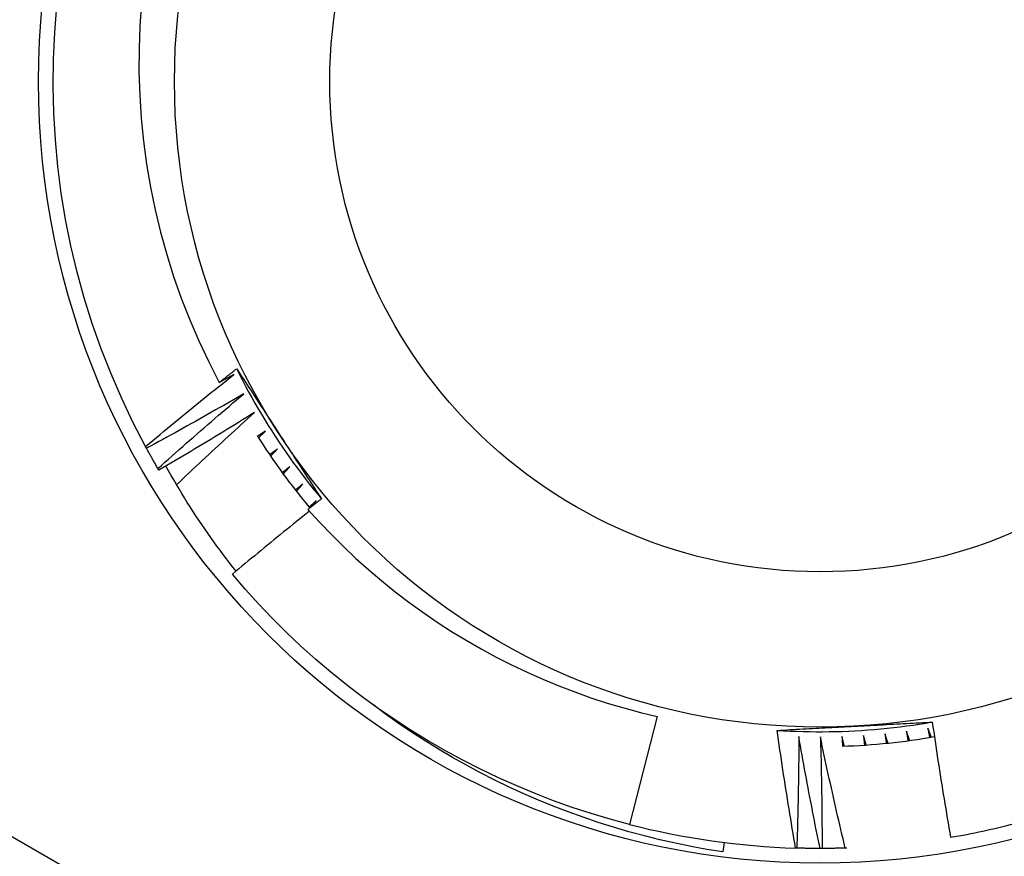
# Model space of a CAD drawing. Header units: inches. Extents: x 48.1 to 120.1, y 31.5 to 55.7.
# Tile 34 of 82: x 68.767 to 68.966, y 53.007 to 53.177. Entities that reach past the tile are written whole.
import ezdxf

# ---------------------------------------------------------------- set-up
doc = ezdxf.new("R2010")
doc.units = ezdxf.units.IN
doc.header["$MEASUREMENT"] = 0
doc.layers.add('Visible Edges(ANSI)', color=7, linetype='Continuous', lineweight=25)
doc.layers.add('Visible Tangent Edges(ANSI)', color=7, linetype='Continuous', lineweight=25)

msp = doc.modelspace()

# ---------------------------------------------------------------- linework, layer by layer
at = {"layer": 'Visible Edges(ANSI)'}
for p, q in [((68.79225237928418, 53.08965750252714), (68.79205503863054, 53.09002103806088)), ((68.79477420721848, 53.08520265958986), (68.79456501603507, 53.08555950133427)), ((68.82573650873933, 53.07783960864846), (68.82667671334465, 53.07902378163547)), ((68.89577798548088, 53.03531101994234), (68.89015309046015, 53.01340349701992)), ((68.90933651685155, 53.00974406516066), (68.90909226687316, 53.00781061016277)), ((68.92409509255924, 53.00858982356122), (68.92386030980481, 53.00859715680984)), ((68.92921369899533, 53.00851828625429), (68.92880005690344, 53.00851781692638)), ((68.93424483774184, 53.0086121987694), (68.93391848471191, 53.00860116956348))]:
    msp.add_line(p, q, dxfattribs=at)
at = {"layer": 'Visible Edges(ANSI)', "flags": 128}
for points in [[(68.79205503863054, 53.09002103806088), (68.78954933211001, 53.09485180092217), (68.78721419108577, 53.09976727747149), (68.78505245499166, 53.104761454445), (68.78306678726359, 53.10982820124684), (68.78125960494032, 53.11496132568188), (68.77963313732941, 53.12015453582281), (68.77818936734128, 53.12540147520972), (68.77693005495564, 53.13069571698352), (68.77585676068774, 53.13603077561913), (68.77497078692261, 53.14140012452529), (68.77427321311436, 53.14679718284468), (68.77376490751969, 53.15221534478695), (68.77344649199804, 53.15764797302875), (68.77331834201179, 53.16308841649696), (68.77338062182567, 53.16853001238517), (68.7736332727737, 53.17396609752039), (68.77407595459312, 53.17939001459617)], [(68.79123664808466, 53.17999058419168), (68.79090776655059, 53.17532088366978), (68.79073707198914, 53.17064245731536), (68.79072498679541, 53.16595932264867), (68.79087188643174, 53.16127549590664), (68.79117820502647, 53.15659499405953), (68.79164430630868, 53.15192183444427), (68.79227021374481, 53.1472627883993), (68.79305393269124, 53.14263352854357), (68.79399411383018, 53.13803932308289), (68.79508959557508, 53.13348412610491), (68.79633919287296, 53.12897188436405), (68.79774173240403, 53.12450655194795), (68.79929602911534, 53.12009208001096), (68.80100089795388, 53.11573242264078), (68.8028551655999, 53.11143153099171), (68.80485764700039, 53.10719335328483), (68.80700718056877, 53.1030218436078)], [(68.80700718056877, 53.1030218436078), (68.80715383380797, 53.10313784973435), (68.80730051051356, 53.10325381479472), (68.80744722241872, 53.10336974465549), (68.80759396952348, 53.10348564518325), (68.80774074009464, 53.10360150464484), (68.8078875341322, 53.10371732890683), (68.80803436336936, 53.10383311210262), (68.8081812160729, 53.10394886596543), (68.80832810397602, 53.10406458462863), (68.80847501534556, 53.10418026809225), (68.8086219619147, 53.10429591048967), (68.80876893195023, 53.1044115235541), (68.80891593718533, 53.10452709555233), (68.80906296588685, 53.10464263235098), (68.80921001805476, 53.10475813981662), (68.80935710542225, 53.10487360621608), (68.80950422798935, 53.10498903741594), (68.80965137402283, 53.10510443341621), (68.80979854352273, 53.10521979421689), (68.8099457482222, 53.10533511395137), (68.81009297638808, 53.10545040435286), (68.81024023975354, 53.10556565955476), (68.81038752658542, 53.10568087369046), (68.81053484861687, 53.10579605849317)], [(68.81053484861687, 53.10579605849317), (68.81089070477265, 53.10525098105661), (68.81124651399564, 53.10470580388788), (68.81160227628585, 53.10416050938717), (68.81195801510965, 53.10361509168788), (68.81231374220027, 53.10306954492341), (68.81266944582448, 53.10252385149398), (68.81302516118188, 53.10197801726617), (68.81338090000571, 53.10143203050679), (68.81373665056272, 53.10088587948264), (68.81409243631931, 53.10033955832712), (68.81444826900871, 53.09979305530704), (68.81480414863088, 53.09924637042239), (68.81516009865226, 53.09869949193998), (68.81551611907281, 53.0981524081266), (68.81587222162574, 53.09760511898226), (68.81622841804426, 53.09705761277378), (68.81658473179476, 53.09650987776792), (68.81694115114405, 53.09596190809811), (68.81729769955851, 53.09541370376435), (68.81765437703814, 53.09486524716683), (68.81801120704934, 53.09431653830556), (68.8183681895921, 53.09376755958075), (68.81872534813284, 53.09321831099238), (68.81908267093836, 53.09266878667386)], [(68.81053757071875, 53.10579751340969), (68.81112532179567, 53.10462069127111), (68.81172486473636, 53.10344981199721), (68.81233609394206, 53.10228498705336), (68.81295896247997, 53.10112631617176), (68.8135933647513, 53.09997391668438), (68.81423923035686, 53.0988278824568), (68.81489648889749, 53.0976883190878), (68.8155650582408, 53.09655534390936), (68.81624485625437, 53.09542905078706), (68.81693580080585, 53.09430955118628), (68.81763780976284, 53.0931969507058), (68.81835082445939, 53.09209134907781), (68.81907475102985, 53.09099285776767), (68.81980951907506, 53.08990157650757), (68.82055504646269, 53.0888176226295), (68.82131123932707, 53.08774108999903), (68.82207805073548, 53.08667209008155), (68.82285537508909, 53.08561072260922), (68.82364314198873, 53.08455709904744), (68.82444128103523, 53.08351132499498), (68.825249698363, 53.08247350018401), (68.82606832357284, 53.08144373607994), (68.82689708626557, 53.08042213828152), (68.8277358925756, 53.07940880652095)], [(68.79205503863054, 53.09002103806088), (68.79279196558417, 53.09063900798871), (68.79352967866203, 53.0912560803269), (68.79426820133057, 53.09187224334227), (68.79500752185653, 53.092487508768), (68.79574764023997, 53.09310186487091), (68.79648855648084, 53.09371531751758), (68.79723025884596, 53.09432786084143), (68.79797277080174, 53.09493949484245), (68.79871606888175, 53.09555021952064), (68.79946016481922, 53.096160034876), (68.80020505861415, 53.09676894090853), (68.80095075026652, 53.09737693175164), (68.80169722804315, 53.09798401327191), (68.80244451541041, 53.09859019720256), (68.80319260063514, 53.09919547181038), (68.80394149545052, 53.09979984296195), (68.80469119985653, 53.10040330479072), (68.8054416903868, 53.10100585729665), (68.80619299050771, 53.10160750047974), (68.80694508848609, 53.10220823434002), (68.8076979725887, 53.10280805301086), (68.80845166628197, 53.10340696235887), (68.80920614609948, 53.10400495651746), (68.80996142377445, 53.10460202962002)], [(68.80996142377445, 53.10460202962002), (68.809838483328, 53.10453592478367), (68.80971551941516, 53.10446984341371), (68.80959255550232, 53.10440378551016), (68.80946956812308, 53.10433775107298), (68.80934656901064, 53.10427174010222), (68.809223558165, 53.10420574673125), (68.80910053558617, 53.10413978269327), (68.80897750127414, 53.10407383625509), (68.80885445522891, 53.1040079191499), (68.80873139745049, 53.10394201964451), (68.80860831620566, 53.10387614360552), (68.80848523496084, 53.10381029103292), (68.80836213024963, 53.10374446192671), (68.8082390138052, 53.10367865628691), (68.80811589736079, 53.1036128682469), (68.80799275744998, 53.10354710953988), (68.80786960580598, 53.10348136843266), (68.80774644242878, 53.10341565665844), (68.80762325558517, 53.10334996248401), (68.80750006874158, 53.10328429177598), (68.80737687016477, 53.10321865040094), (68.80725364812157, 53.10315302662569), (68.80713042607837, 53.10308742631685), (68.80700718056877, 53.1030218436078)], [(68.81198178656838, 53.10072195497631), (68.81116677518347, 53.10024911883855), (68.81035115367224, 53.09977730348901), (68.80953491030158, 53.09930651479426), (68.8087180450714, 53.09883674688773), (68.80790056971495, 53.0983680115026), (68.807082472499, 53.09790029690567), (68.80626376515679, 53.09743361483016), (68.80544443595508, 53.09696795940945), (68.80462449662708, 53.09650332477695), (68.80380394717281, 53.09603972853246), (68.80298278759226, 53.09557715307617), (68.8021610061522, 53.09511561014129), (68.80133862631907, 53.09465509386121), (68.80051563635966, 53.09419561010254), (68.79969203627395, 53.09373715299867), (68.79886782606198, 53.09327973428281), (68.7980430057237, 53.09282333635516), (68.79721758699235, 53.09236797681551), (68.7963915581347, 53.09191364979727), (68.79556493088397, 53.09146035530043), (68.79473769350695, 53.0910080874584), (68.79390985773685, 53.09055685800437), (68.79308141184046, 53.09010666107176), (68.79225237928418, 53.08965750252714)], [(68.79456501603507, 53.08555950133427), (68.7952811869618, 53.08620138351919), (68.79599819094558, 53.08684239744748), (68.79671602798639, 53.08748253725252), (68.79743469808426, 53.08812180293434), (68.79815420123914, 53.08876019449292), (68.79887453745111, 53.08939771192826), (68.7995957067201, 53.09003434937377), (68.80031769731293, 53.09067010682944), (68.80104052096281, 53.09130499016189), (68.80176417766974, 53.0919389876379), (68.8024886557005, 53.09257210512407), (68.80321395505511, 53.09320434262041), (68.80394008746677, 53.09383569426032), (68.80466704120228, 53.09446616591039), (68.80539481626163, 53.09509574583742), (68.80612342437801, 53.09572443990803), (68.80685285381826, 53.0963522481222), (68.80758309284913, 53.09697917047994), (68.80831416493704, 53.09760519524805), (68.80904604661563, 53.09823033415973), (68.80977876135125, 53.09885458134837), (68.81051228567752, 53.09947793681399), (68.81124663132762, 53.10010039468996), (68.81198178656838, 53.10072195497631)], [(68.81412876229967, 53.09691047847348), (68.81332975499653, 53.09641107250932), (68.81253010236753, 53.09591266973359), (68.81172979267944, 53.09541527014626), (68.81092883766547, 53.09491887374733), (68.81012722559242, 53.09442348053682), (68.80932496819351, 53.09392909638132), (68.80852206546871, 53.09343572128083), (68.80771850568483, 53.09294334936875), (68.80691430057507, 53.09245198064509), (68.80610946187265, 53.09196162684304), (68.80530396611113, 53.09147227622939), (68.80449782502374, 53.09098393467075), (68.80369105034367, 53.09049660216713), (68.80288361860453, 53.0900102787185), (68.8020755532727, 53.0895249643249), (68.801266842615, 53.0890406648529), (68.80045749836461, 53.08855736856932), (68.79964750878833, 53.08807508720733), (68.7988368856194, 53.08759382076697), (68.79802562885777, 53.08711355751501), (68.79721372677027, 53.08663431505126), (68.79640119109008, 53.08615608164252), (68.79558801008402, 53.0856788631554), (68.79477420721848, 53.08520265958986)], [(68.7983403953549, 53.08225445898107), (68.79898967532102, 53.08287366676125), (68.79963970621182, 53.08349213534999), (68.80029048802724, 53.08410986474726), (68.80094200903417, 53.08472686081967), (68.80159429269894, 53.08534311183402), (68.80224731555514, 53.0859586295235), (68.80290107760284, 53.08657340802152), (68.80355559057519, 53.0871874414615), (68.80421085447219, 53.08780073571), (68.80486685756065, 53.08841328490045), (68.80552359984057, 53.08902508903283), (68.80618109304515, 53.08963615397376), (68.8068393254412, 53.09024646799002), (68.8074983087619, 53.09085603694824), (68.80815801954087, 53.09146486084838), (68.80881848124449, 53.09207293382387), (68.80947968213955, 53.09268025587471), (68.81014162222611, 53.09328683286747), (68.81080430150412, 53.09389265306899), (68.81146771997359, 53.09449772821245), (68.81213186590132, 53.09510204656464), (68.8127967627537, 53.09570561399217), (68.81346239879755, 53.09630842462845), (68.81412876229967, 53.09691047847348)], [(68.81640001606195, 53.09317173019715), (68.81633262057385, 53.09312639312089), (68.81626521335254, 53.09308106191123), (68.81619779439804, 53.09303574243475), (68.81613037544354, 53.0929904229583), (68.81606295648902, 53.09294511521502), (68.81599552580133, 53.09289981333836), (68.81592809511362, 53.09285452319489), (68.81586065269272, 53.09280923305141), (68.81579321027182, 53.09276395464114), (68.81572576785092, 53.09271868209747), (68.81565831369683, 53.09267342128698), (68.81559085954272, 53.09262816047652), (68.81552339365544, 53.09258291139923), (68.81545592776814, 53.09253766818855), (68.81538845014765, 53.09249243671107), (68.81532097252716, 53.09244720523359), (68.81525348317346, 53.09240198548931), (68.81518599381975, 53.09235677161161), (68.81511850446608, 53.09231156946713), (68.8150510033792, 53.09226636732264), (68.8149835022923, 53.09222117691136), (68.81491598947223, 53.09217599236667), (68.81484847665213, 53.09213081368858), (68.81478095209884, 53.09208564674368)], [(68.81496891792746, 53.09178854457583), (68.81502847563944, 53.09184624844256), (68.81508803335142, 53.0919039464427), (68.8151476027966, 53.09196163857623), (68.81520717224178, 53.09201932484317), (68.81526675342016, 53.09207700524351), (68.81532634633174, 53.09213467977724), (68.81538593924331, 53.09219234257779), (68.8154455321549, 53.09225000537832), (68.81550513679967, 53.09230766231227), (68.81556475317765, 53.09236530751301), (68.81562436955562, 53.09242295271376), (68.8156839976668, 53.0924805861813), (68.81574363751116, 53.09253821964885), (68.81580326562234, 53.0925958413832), (68.8158629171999, 53.09265345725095), (68.81592256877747, 53.0927110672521), (68.81598223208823, 53.09276867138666), (68.816041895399, 53.09282626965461), (68.81610155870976, 53.09288386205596), (68.81616124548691, 53.09294144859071), (68.81622092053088, 53.09299902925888), (68.81628061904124, 53.09305660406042), (68.81634031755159, 53.09311417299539), (68.81640001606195, 53.09317173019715)], [(68.81468026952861, 53.09224549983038), (68.8150854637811, 53.09160517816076), (68.81549426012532, 53.09096715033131), (68.81590662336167, 53.09033142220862), (68.81632255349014, 53.08969802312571), (68.81674203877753, 53.08906697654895), (68.81716506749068, 53.08843828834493), (68.81759161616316, 53.08781199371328), (68.81802168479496, 53.08718810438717), (68.81845523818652, 53.086566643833), (68.81889228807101, 53.08594762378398), (68.81933281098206, 53.08533107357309), (68.81977679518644, 53.08471701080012), (68.82022421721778, 53.08410544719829), (68.82067506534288, 53.08349641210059), (68.82112932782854, 53.0828899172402), (68.82158699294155, 53.08228598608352), (68.82204804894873, 53.08168463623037), (68.82251248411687, 53.08108589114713), (68.82298026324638, 53.0804897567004), (68.82345138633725, 53.07989626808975), (68.8239258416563, 53.07930543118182), (68.82440360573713, 53.07871726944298), (68.82488467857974, 53.07813180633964), (68.82536902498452, 53.07754905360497)], [(68.81908267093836, 53.09266878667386), (68.81944371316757, 53.09211356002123), (68.8198045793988, 53.09155859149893), (68.82016529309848, 53.09100388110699), (68.82052587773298, 53.09044941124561), (68.8208863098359, 53.08989518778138), (68.82124662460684, 53.08934119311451), (68.82160682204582, 53.08878742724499), (68.821966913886, 53.08823388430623), (68.82232690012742, 53.08768055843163), (68.82268680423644, 53.087127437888), (68.82304662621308, 53.08657452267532), (68.82340637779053, 53.08602180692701), (68.8237660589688, 53.08546927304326), (68.82412569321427, 53.08491693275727), (68.82448528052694, 53.08436476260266), (68.82484484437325, 53.08381276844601), (68.82520437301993, 53.08326093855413), (68.82556388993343, 53.08270926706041), (68.82592339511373, 53.08215774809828), (68.82628290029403, 53.08160638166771), (68.82664241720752, 53.08105515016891), (68.82700195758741, 53.0805040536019), (68.8273615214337, 53.07995308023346), (68.82772113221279, 53.07940223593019)], [(68.79456501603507, 53.08555950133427), (68.79446618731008, 53.08572884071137), (68.79436756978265, 53.08589830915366), (68.79426916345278, 53.08606790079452), (68.79417098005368, 53.08623760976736), (68.79407300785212, 53.08640744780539), (68.79397524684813, 53.08657740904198), (68.7938776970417, 53.08674749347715), (68.79378037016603, 53.0869177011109), (68.79368325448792, 53.08708803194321), (68.79358635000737, 53.08725848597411), (68.79348966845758, 53.087429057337), (68.79339319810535, 53.08759975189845), (68.79329693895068, 53.08777056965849), (68.79320090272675, 53.08794151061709), (68.7931050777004, 53.08811256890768), (68.79300946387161, 53.08828375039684), (68.79291407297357, 53.08845504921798), (68.7928188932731, 53.0886264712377), (68.79272393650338, 53.0887980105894), (68.79262919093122, 53.08896966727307), (68.79253465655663, 53.08914144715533), (68.79244034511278, 53.08931335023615), (68.7923462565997, 53.08948536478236), (68.79225237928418, 53.08965750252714)], [(68.8187930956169, 53.08950976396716), (68.81872722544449, 53.08946223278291), (68.8186613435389, 53.08941470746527), (68.8185954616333, 53.08936719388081), (68.81852956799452, 53.08931968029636), (68.81846367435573, 53.08927217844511), (68.81839778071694, 53.08922468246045), (68.81833187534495, 53.08917719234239), (68.81826595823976, 53.08912971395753), (68.81820004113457, 53.08908223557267), (68.81813412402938, 53.08903476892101), (68.818068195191, 53.08898731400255), (68.81800226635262, 53.08893985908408), (68.81793632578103, 53.08889241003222), (68.81787038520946, 53.08884497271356), (68.81780443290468, 53.08879754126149), (68.8177384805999, 53.08875011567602), (68.8176725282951, 53.08870270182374), (68.81760656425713, 53.08865528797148), (68.81754058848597, 53.0886078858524), (68.81747461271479, 53.08856048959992), (68.81740863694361, 53.08851309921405), (68.81734264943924, 53.08846572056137), (68.81727666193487, 53.08841834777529), (68.81721066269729, 53.08837098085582)], [(68.81740829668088, 53.08808022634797), (68.81746591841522, 53.08813986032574), (68.81752355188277, 53.08819948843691), (68.81758118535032, 53.08825910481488), (68.81763883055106, 53.08831872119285), (68.8176964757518, 53.08837833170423), (68.81775413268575, 53.08843793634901), (68.81781180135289, 53.08849752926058), (68.81786947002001, 53.08855712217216), (68.81792715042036, 53.08861670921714), (68.8179848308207, 53.08867628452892), (68.81804252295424, 53.0887358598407), (68.81810021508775, 53.08879542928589), (68.81815791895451, 53.08885498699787), (68.81821563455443, 53.08891454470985), (68.81827335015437, 53.08897409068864), (68.81833106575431, 53.08903363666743), (68.81838880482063, 53.08909317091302), (68.81844653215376, 53.08915270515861), (68.81850428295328, 53.089212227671), (68.81856203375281, 53.08927175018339), (68.81861978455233, 53.08933126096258), (68.81867754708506, 53.08939076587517), (68.81873532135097, 53.08945027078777), (68.8187930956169, 53.08950976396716)], [(68.81041391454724, 53.06473712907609), (68.80975075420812, 53.06557593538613), (68.80909321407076, 53.06641955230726), (68.8084413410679, 53.06726796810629), (68.8077951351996, 53.06812115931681), (68.8071547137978, 53.06897902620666), (68.80652040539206, 53.06984109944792), (68.80589229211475, 53.0707072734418), (68.80527039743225, 53.07157751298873), (68.8046547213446, 53.07245177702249), (68.80404531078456, 53.0733300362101), (68.80344216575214, 53.07421226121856), (68.80284529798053, 53.07509840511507), (68.80225473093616, 53.07598844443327), (68.80167049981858, 53.07688234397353), (68.8010925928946, 53.07778006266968), (68.80052104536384, 53.0786815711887), (68.79995588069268, 53.07958683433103), (68.7993970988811, 53.08049582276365), (68.79884472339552, 53.08140848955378), (68.79829878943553, 53.08232481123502), (68.79775928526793, 53.08324475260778), (68.79722625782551, 53.08416827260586), (68.79669969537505, 53.08509534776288), (68.7961796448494, 53.08602593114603)], [(68.82130540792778, 53.08592854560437), (68.82124113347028, 53.08587887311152), (68.8211768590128, 53.08582920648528), (68.82111257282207, 53.08577954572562), (68.8210482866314, 53.08572989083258), (68.82098398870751, 53.08568024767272), (68.82091969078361, 53.08563060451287), (68.82085538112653, 53.08558097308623), (68.82079107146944, 53.08553134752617), (68.82072675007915, 53.08548173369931), (68.82066242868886, 53.08543211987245), (68.82059809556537, 53.08538251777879), (68.8205337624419, 53.08533292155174), (68.8204694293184, 53.08528333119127), (68.82040507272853, 53.08523374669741), (68.82034072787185, 53.08518416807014), (68.82027637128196, 53.08513460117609), (68.82021200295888, 53.08508503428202), (68.8201476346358, 53.08503547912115), (68.82008326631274, 53.08498592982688), (68.82001888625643, 53.08493639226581), (68.81995450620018, 53.08488685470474), (68.81989011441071, 53.08483732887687), (68.81982571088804, 53.08478780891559), (68.81976131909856, 53.08473829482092)], [(68.81996841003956, 53.08445420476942), (68.82002403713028, 53.08451569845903), (68.8200796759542, 53.08457719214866), (68.82013531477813, 53.08463867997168), (68.82019096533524, 53.0847001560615), (68.82024662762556, 53.08476163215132), (68.82030228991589, 53.08482310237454), (68.8203579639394, 53.08488456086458), (68.82041363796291, 53.0849460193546), (68.82046932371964, 53.08500747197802), (68.82052500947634, 53.08506891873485), (68.82058070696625, 53.08513035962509), (68.82063641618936, 53.08519178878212), (68.82069212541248, 53.08525321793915), (68.82074784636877, 53.08531464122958), (68.82080356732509, 53.08537605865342), (68.82085930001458, 53.08543747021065), (68.82091504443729, 53.08549887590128), (68.82097078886, 53.08556026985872), (68.8210265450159, 53.08562166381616), (68.8210823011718, 53.085683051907), (68.8211380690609, 53.08574443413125), (68.8211938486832, 53.08580581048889), (68.82124962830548, 53.08586718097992), (68.82130540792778, 53.08592854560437)], [(68.82393423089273, 53.08243195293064), (68.82387163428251, 53.08238019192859), (68.8238090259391, 53.08232843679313), (68.8237464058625, 53.08227668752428), (68.82368378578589, 53.08222494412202), (68.82362115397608, 53.08217321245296), (68.82355852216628, 53.08212148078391), (68.82349589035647, 53.08206976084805), (68.82343324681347, 53.08201804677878), (68.82337059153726, 53.08196633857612), (68.82330793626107, 53.08191463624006), (68.82324526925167, 53.08186293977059), (68.82318260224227, 53.08181125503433), (68.82311993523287, 53.08175957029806), (68.82305725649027, 53.081707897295), (68.82299456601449, 53.08165623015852), (68.82293187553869, 53.08160456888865), (68.8228691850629, 53.08155291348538), (68.8228064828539, 53.0815012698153), (68.8227437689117, 53.08144962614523), (68.82268105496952, 53.08139799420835), (68.82261834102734, 53.08134636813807), (68.82255561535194, 53.0812947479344), (68.82249288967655, 53.08124313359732), (68.82243015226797, 53.08119152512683)], [(68.82264648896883, 53.08091440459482), (68.82270006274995, 53.08097769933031), (68.82275363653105, 53.08104098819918), (68.82280723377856, 53.08110427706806), (68.82286083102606, 53.08116755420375), (68.82291442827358, 53.08123082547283), (68.82296803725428, 53.08129409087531), (68.82302165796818, 53.0813573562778), (68.82307527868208, 53.08142060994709), (68.82312891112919, 53.08148386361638), (68.82318255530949, 53.08154710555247), (68.82323619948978, 53.08161034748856), (68.82328984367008, 53.08167358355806), (68.82334351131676, 53.08173680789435), (68.82339717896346, 53.08180003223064), (68.82345084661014, 53.08186325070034), (68.82350452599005, 53.08192646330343), (68.82355821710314, 53.08198967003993), (68.82361191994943, 53.08205287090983), (68.82366561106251, 53.08211606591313), (68.823719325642, 53.08217925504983), (68.82377304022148, 53.08224243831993), (68.82382676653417, 53.08230561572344), (68.82388049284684, 53.08236878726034), (68.82393423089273, 53.08243195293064)], [(68.82772113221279, 53.07940223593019), (68.8276068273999, 53.07931254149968), (68.82749255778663, 53.07922282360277), (68.82737828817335, 53.07913308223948), (68.82726405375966, 53.07904331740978), (68.82714981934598, 53.07895353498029), (68.82703562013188, 53.0788637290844), (68.82692143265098, 53.07877389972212), (68.82680725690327, 53.07868404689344), (68.82669310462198, 53.07859417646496), (68.82657896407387, 53.07850428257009), (68.82646484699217, 53.07841436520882), (68.82635075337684, 53.07832442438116), (68.82623667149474, 53.0782344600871), (68.82612261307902, 53.07814447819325), (68.8260085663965, 53.078054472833), (68.82589454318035, 53.07796444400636), (68.82578053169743, 53.07787439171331), (68.8256665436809, 53.07778431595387), (68.82555256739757, 53.07769422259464), (68.82543861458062, 53.07760410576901), (68.82532467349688, 53.07751396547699), (68.82521075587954, 53.07742380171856), (68.82509684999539, 53.07733362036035), (68.82498296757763, 53.07724340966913)], [(68.82667671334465, 53.07902378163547), (68.82661585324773, 53.07896999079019), (68.82655498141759, 53.07891619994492), (68.82649409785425, 53.07886242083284), (68.82643321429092, 53.07880864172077), (68.82637231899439, 53.0787548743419), (68.82631142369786, 53.07870111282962), (68.82625052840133, 53.07864735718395), (68.8261896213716, 53.07859360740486), (68.82612870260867, 53.07853986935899), (68.82606778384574, 53.0784861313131), (68.82600685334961, 53.07843239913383), (68.82594592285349, 53.07837867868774), (68.82588499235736, 53.07832496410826), (68.82582403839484, 53.07827125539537), (68.82576309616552, 53.07821755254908), (68.825702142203, 53.0781638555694), (68.82564117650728, 53.07811016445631), (68.82558021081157, 53.07805647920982), (68.82551923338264, 53.07800280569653), (68.8254582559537, 53.07794913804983), (68.82539726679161, 53.07789547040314), (68.82533627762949, 53.07784181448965), (68.82527527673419, 53.07778816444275), (68.82521427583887, 53.07773452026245)], [(68.82498296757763, 53.07724340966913), (68.82732036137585, 53.07467285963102), (68.8297235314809, 53.07216271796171), (68.83219140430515, 53.0697143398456), (68.83472290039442, 53.06732905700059), (68.83731692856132, 53.06500822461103), (68.83997242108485, 53.0627531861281), (68.8426882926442, 53.06056527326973), (68.84546144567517, 53.05844736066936), (68.84828705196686, 53.05640321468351), (68.85116356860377, 53.05443387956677), (68.85408952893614, 53.05254034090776), (68.8570634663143, 53.05072356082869), (68.8600839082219, 53.04898454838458), (68.8631493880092, 53.04732426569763), (68.86625843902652, 53.04574369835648), (68.86940923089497, 53.0442440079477), (68.8725968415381, 53.04282761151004), (68.87581878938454, 53.04149557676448), (68.87907339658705, 53.04024853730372), (68.8823589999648, 53.03908715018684), (68.88567392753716, 53.0380120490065), (68.88901651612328, 53.03702390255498), (68.89238509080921, 53.03612334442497), (68.89577798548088, 53.03531101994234)], [(68.82527695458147, 53.07691273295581), (68.82461977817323, 53.07638783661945), (68.82396317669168, 53.07586218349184), (68.82330716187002, 53.07533577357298), (68.82265173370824, 53.07480860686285), (68.82199686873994, 53.07428067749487), (68.82134260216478, 53.07375199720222), (68.82068891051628, 53.07322256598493), (68.82003579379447, 53.07269237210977), (68.81938327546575, 53.07216142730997), (68.81873133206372, 53.07162973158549), (68.81807997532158, 53.07109727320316), (68.81742920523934, 53.07056406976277), (68.81677901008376, 53.07003011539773), (68.81612942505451, 53.06949541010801), (68.81548041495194, 53.06895995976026), (68.81483199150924, 53.06842375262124), (68.81418416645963, 53.06788680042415), (68.81353692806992, 53.06734910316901), (68.8128902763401, 53.06681065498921), (68.81224422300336, 53.06627145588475), (68.8115987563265, 53.06573151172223), (68.81095388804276, 53.06519082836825), (68.81030960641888, 53.06464938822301), (68.8096659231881, 53.06410720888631)], [(68.89015309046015, 53.01340349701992), (68.88626489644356, 53.01445567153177), (68.8824052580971, 53.01560820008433), (68.87857676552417, 53.01686030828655), (68.87478198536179, 53.01821115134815), (68.87102346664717, 53.01965982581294), (68.86730372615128, 53.0212053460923), (68.8636252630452, 53.0228467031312), (68.85999054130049, 53.02458277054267), (68.85640200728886, 53.02641239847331), (68.8528620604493, 53.02833435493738), (68.84937308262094, 53.0303473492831), (68.84593740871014, 53.03245003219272), (68.84255734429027, 53.03464099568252), (68.8392351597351, 53.03691876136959), (68.83597308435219, 53.03928180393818), (68.83277330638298, 53.04172855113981), (68.8296379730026, 53.0442573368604), (68.82656917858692, 53.04686649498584), (68.8235689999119, 53.04955424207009), (68.82063943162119, 53.05231880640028), (68.817782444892, 53.05515831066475), (68.8149999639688, 53.05807085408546), (68.81229385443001, 53.06105448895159), (68.8096659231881, 53.06410720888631)], [(68.90909226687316, 53.00781061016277), (68.90588022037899, 53.0083318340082), (68.90268254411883, 53.00891881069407), (68.8995002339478, 53.00957121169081), (68.89633427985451, 53.01028873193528), (68.89318567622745, 53.01107103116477), (68.89005541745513, 53.01191780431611), (68.88694449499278, 53.01282871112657), (68.88385390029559, 53.0138034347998), (68.88078463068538, 53.01484165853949), (68.87773767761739, 53.01594305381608), (68.87471403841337, 53.01710730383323), (68.87171469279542, 53.01833408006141), (68.86874064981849, 53.01962305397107), (68.8657928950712, 53.02097390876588), (68.86287242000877, 53.02238632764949), (68.85998022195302, 53.02385998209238), (68.85711729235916, 53.02539455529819), (68.85428462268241, 53.02698970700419), (68.85148332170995, 53.02864506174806), (68.84871811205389, 53.0303579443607), (68.84599169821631, 53.03212655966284), (68.84330488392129, 53.0339502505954), (68.84065849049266, 53.03582830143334), (68.83805331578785, 53.03776004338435)], [(68.92011282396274, 53.03246857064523), (68.92076279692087, 53.03250420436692), (68.92141283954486, 53.03253975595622), (68.92206296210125, 53.03257521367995), (68.9227131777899, 53.03261057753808), (68.92336349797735, 53.03264587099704), (68.92401393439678, 53.03268108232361), (68.92466449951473, 53.03271622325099), (68.92531520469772, 53.03275130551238), (68.92596606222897, 53.03278631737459), (68.92661708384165, 53.03282127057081), (68.92726828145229, 53.03285617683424), (68.92791966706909, 53.03289104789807), (68.92857125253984, 53.03292586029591), (68.9292230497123, 53.03296064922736), (68.92987507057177, 53.03299539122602), (68.93052732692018, 53.03303012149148), (68.93117983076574, 53.03306482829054), (68.93183259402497, 53.03309951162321), (68.93248562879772, 53.03313418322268), (68.93313894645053, 53.03316885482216), (68.9337925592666, 53.03320352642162), (68.9344464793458, 53.03323819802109), (68.93510071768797, 53.03327286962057), (68.93575528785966, 53.03330756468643)], [(68.92011291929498, 53.03247164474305), (68.92142595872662, 53.0323922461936), (68.92273973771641, 53.03232602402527), (68.92405412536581, 53.03227295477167), (68.92536899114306, 53.03223303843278), (68.9266842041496, 53.03220625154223), (68.92799963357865, 53.03219257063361), (68.9293151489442, 53.03219199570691), (68.93063061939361, 53.03220449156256), (68.93194591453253, 53.03223006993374), (68.933260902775, 53.03226869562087), (68.93457545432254, 53.03232035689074), (68.93588943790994, 53.03238504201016), (68.93720272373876, 53.03246273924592), (68.93851517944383, 53.03255342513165), (68.93982667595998, 53.03265708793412), (68.94113708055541, 53.03277371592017), (68.94244626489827, 53.03290328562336), (68.94375409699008, 53.03304578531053), (68.94506044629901, 53.03320120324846), (68.94636518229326, 53.03336951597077), (68.94766817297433, 53.03355072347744), (68.94896928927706, 53.03374479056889), (68.95026840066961, 53.03395171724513), (68.95156537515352, 53.03417148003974)], [(68.93575528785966, 53.03330756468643), (68.9364166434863, 53.03334261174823), (68.93707769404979, 53.03337765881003), (68.93773844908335, 53.03341269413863), (68.93839891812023, 53.03344771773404), (68.93905911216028, 53.03348276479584), (68.9397190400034, 53.03351780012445), (68.94037871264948, 53.03355285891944), (68.94103813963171, 53.03358794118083), (68.94169733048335, 53.03362303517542), (68.94235629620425, 53.03365815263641), (68.94301504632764, 53.03369331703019), (68.94367358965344, 53.03372850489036), (68.94433193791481, 53.03376373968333), (68.94499009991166, 53.03379902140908), (68.94564808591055, 53.03383435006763), (68.94630590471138, 53.03386973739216), (68.94696356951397, 53.03390518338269), (68.94762108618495, 53.0339406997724), (68.94827846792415, 53.0339762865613), (68.94893572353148, 53.03401194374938), (68.94959286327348, 53.03404767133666), (68.95024989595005, 53.03408349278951), (68.95090683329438, 53.03411940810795), (68.95156368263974, 53.03415540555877)], [(68.95156368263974, 53.03415540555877), (68.95170359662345, 53.03317915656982), (68.95184481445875, 53.03220310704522), (68.95198733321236, 53.03122725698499), (68.95213115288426, 53.03025162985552), (68.95227627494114, 53.0292762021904), (68.95242269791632, 53.02830098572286), (68.95257042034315, 53.02732599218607), (68.9527194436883, 53.02635119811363), (68.95286976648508, 53.02537662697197), (68.95302138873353, 53.02440226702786), (68.95317430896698, 53.02342813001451), (68.9533285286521, 53.02245420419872), (68.9534840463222, 53.02148050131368), (68.95364086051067, 53.0205070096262), (68.9537989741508, 53.01953374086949), (68.95395838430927, 53.01856069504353), (68.95411909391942, 53.01758786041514), (68.9542810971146, 53.01661523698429), (68.95444439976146, 53.01564284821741), (68.95460899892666, 53.01467067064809), (68.95477489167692, 53.01369871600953), (68.95494208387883, 53.01272698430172), (68.9551105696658, 53.01175547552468), (68.95528034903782, 53.01078420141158)], [(68.92386030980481, 53.00859715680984), (68.92368908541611, 53.0095892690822), (68.92351916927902, 53.01058162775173), (68.92335056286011, 53.01157419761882), (68.92318326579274, 53.01256699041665), (68.92301727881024, 53.01356000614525), (68.92285260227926, 53.0145532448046), (68.92268923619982, 53.01554669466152), (68.92252718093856, 53.01654037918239), (68.92236643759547, 53.01753427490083), (68.92220700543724, 53.01852838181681), (68.9220488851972, 53.01952271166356), (68.921892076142, 53.02051726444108), (68.92173657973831, 53.02151202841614), (68.92158239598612, 53.02250701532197), (68.92142952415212, 53.02350221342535), (68.92127796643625, 53.0244976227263), (68.92112772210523, 53.025493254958), (68.92097879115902, 53.02648909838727), (68.9208311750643, 53.02748515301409), (68.92068487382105, 53.02848141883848), (68.92053988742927, 53.02947789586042), (68.92039621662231, 53.03047457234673), (68.92025386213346, 53.0314714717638), (68.92011282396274, 53.03246857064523)], [(68.92450178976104, 53.03120633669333), (68.9244986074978, 53.03026410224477), (68.92449422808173, 53.02932184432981), (68.92448865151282, 53.02837958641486), (68.92448187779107, 53.02743730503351), (68.92447390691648, 53.02649500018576), (68.92446473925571, 53.02555269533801), (68.92445437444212, 53.02461036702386), (68.92444281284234, 53.02366802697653), (68.9244300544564, 53.02272568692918), (68.9244160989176, 53.02178332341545), (68.92440094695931, 53.02084095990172), (68.92438459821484, 53.01989858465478), (68.9243670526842, 53.01895620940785), (68.92434831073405, 53.01801382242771), (68.92432837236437, 53.01707143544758), (68.92430723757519, 53.01612903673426), (68.9242849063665, 53.01518663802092), (68.92426137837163, 53.01424422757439), (68.92423665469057, 53.01330182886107), (68.92421073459, 53.01235943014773), (68.92418361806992, 53.01141701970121), (68.92415530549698, 53.01047462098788), (68.92412579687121, 53.00953222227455), (68.92409509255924, 53.00858982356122)], [(68.92880005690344, 53.00851781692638), (68.9286074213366, 53.00946005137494), (68.92841595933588, 53.01040256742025), (68.92822567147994, 53.0113453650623), (68.92803655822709, 53.0122884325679), (68.92784862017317, 53.01323178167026), (68.92766185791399, 53.01417541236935), (68.92747627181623, 53.0151193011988), (68.92729186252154, 53.0160634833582), (68.92710863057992, 53.01700792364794), (68.92692657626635, 53.01795263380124), (68.9267457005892, 53.01889761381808), (68.92656600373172, 53.01984286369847), (68.92638748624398, 53.02078838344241), (68.92621014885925, 53.02173417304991), (68.9260339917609, 53.02268020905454), (68.92585901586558, 53.02362652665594), (68.92568522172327, 53.02457310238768), (68.92551260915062, 53.02551992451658), (68.92534117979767, 53.02646701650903), (68.92517093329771, 53.02741436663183), (68.92500187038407, 53.02836197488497), (68.92483399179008, 53.02930984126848), (68.92466729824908, 53.03025796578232), (68.92450178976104, 53.03120633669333)], [(68.92887579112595, 53.03113592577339), (68.92890362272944, 53.03019410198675), (68.92893025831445, 53.02925221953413), (68.9289556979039, 53.02831027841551), (68.92897994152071, 53.0273682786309), (68.92900298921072, 53.02642623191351), (68.92902484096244, 53.02548412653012), (68.92904549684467, 53.02454197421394), (68.92906495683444, 53.02359977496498), (68.92908322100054, 53.02265751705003), (68.92910028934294, 53.02171521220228), (68.92911616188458, 53.02077286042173), (68.92913083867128, 53.01983044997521), (68.92914431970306, 53.01888800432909), (68.9291566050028, 53.01794551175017), (68.92916769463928, 53.01700297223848), (68.92917758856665, 53.01606039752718), (68.92918628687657, 53.01511777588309), (68.92919378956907, 53.01417510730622), (68.92920009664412, 53.01323240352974), (68.92920520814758, 53.01228965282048), (68.92920912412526, 53.01134686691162), (68.92921184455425, 53.01040404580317), (68.9292133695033, 53.00946118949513), (68.92921369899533, 53.00851828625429)], [(68.93391848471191, 53.00860116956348), (68.93369494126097, 53.00953655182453), (68.93347256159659, 53.01047226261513), (68.93325134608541, 53.01140827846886), (68.93303129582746, 53.01234462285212), (68.9328124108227, 53.01328127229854), (68.93259469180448, 53.01421823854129), (68.93237813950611, 53.01515552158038), (68.93216275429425, 53.01609310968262), (68.93194853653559, 53.01703101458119), (68.93173548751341, 53.01796921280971), (68.93152360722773, 53.01890773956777), (68.93131289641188, 53.01984655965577), (68.93110335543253, 53.02078568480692), (68.9308949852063, 53.02172512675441), (68.93068778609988, 53.02266486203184), (68.9304817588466, 53.02360490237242), (68.93027690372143, 53.02454523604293), (68.93007322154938, 53.02548587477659), (68.92987071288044, 53.02642680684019), (68.92966937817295, 53.02736804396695), (68.92946921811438, 53.02830957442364), (68.92927023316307, 53.02925139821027), (68.92907242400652, 53.03019351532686), (68.92887579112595, 53.03113592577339)], [(68.93324974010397, 53.03120952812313), (68.93325485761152, 53.03112845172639), (68.93325996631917, 53.03104738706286), (68.93326506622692, 53.03096631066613), (68.9332701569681, 53.03088524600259), (68.93327523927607, 53.03080416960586), (68.93328031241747, 53.03072309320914), (68.93328537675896, 53.0306420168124), (68.93329043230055, 53.03056094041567), (68.93329547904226, 53.03047986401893), (68.9333005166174, 53.0303987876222), (68.9333055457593, 53.03031771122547), (68.93331056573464, 53.03023663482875), (68.93331557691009, 53.03015555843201), (68.93332057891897, 53.03007448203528), (68.93332557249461, 53.02999339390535), (68.93333055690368, 53.02991231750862), (68.93333553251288, 53.02983124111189), (68.93334049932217, 53.02975015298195), (68.93334545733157, 53.02966907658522), (68.93335040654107, 53.0295879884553), (68.933355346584, 53.02950690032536), (68.93336027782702, 53.02942581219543), (68.93336520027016, 53.0293447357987), (68.9333701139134, 53.02926364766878)], [(68.9337214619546, 53.02927594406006), (68.93370170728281, 53.02935648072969), (68.93368196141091, 53.02943701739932), (68.93366222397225, 53.02951756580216), (68.93364249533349, 53.02959811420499), (68.93362277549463, 53.02967866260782), (68.93360306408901, 53.02975921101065), (68.93358336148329, 53.02983975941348), (68.93356366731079, 53.02992031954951), (68.9335439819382, 53.03000086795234), (68.9335243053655, 53.03008142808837), (68.93350463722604, 53.0301619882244), (68.93348497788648, 53.03024256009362), (68.93346532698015, 53.03032312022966), (68.93344568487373, 53.03040369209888), (68.93342605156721, 53.03048426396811), (68.9334064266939, 53.03056483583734), (68.93338681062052, 53.03064541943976), (68.933367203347, 53.03072599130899), (68.93334760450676, 53.03080657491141), (68.93332801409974, 53.03088715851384), (68.93330843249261, 53.03096775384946), (68.93328885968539, 53.03104833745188), (68.93326929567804, 53.03112893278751), (68.93324974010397, 53.03120952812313)], [(68.93761889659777, 53.03142703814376), (68.93762668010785, 53.0313461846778), (68.93763445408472, 53.03126533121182), (68.93764221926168, 53.03118446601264), (68.93764997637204, 53.03110360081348), (68.93765772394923, 53.03102274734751), (68.9376654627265, 53.03094188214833), (68.93767319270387, 53.03086101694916), (68.93768091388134, 53.03078015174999), (68.9376886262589, 53.03069928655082), (68.93769632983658, 53.03061842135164), (68.93770402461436, 53.03053755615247), (68.93771171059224, 53.03045667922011), (68.93771938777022, 53.03037581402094), (68.93772705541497, 53.03029493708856), (68.93773471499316, 53.03021407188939), (68.93774236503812, 53.03013319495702), (68.9377500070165, 53.03005232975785), (68.93775763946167, 53.02997145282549), (68.93776526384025, 53.02989057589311), (68.93777287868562, 53.02980969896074), (68.93778048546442, 53.02972882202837), (68.93778808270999, 53.029647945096), (68.93779567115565, 53.02956705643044), (68.93780325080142, 53.02948617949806)], [(68.9381540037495, 53.02951003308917), (68.93813160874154, 53.02958987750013), (68.9381092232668, 53.02966972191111), (68.93808684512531, 53.02974957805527), (68.93806447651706, 53.02982942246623), (68.93804211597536, 53.02990927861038), (68.93801976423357, 53.02998913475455), (68.93799742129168, 53.03006900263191), (68.93797508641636, 53.03014885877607), (68.93795276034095, 53.03022872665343), (68.93793044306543, 53.03030859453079), (68.93790813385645, 53.03038846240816), (68.93788583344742, 53.03046834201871), (68.93786354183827, 53.03054822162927), (68.93784125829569, 53.03062810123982), (68.93781898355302, 53.03070798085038), (68.93779671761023, 53.03078786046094), (68.93777445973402, 53.03086775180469), (68.9377522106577, 53.03094764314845), (68.9377299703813, 53.0310275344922), (68.93770773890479, 53.03110743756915), (68.93768551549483, 53.03118732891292), (68.93766330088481, 53.03126723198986), (68.93764109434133, 53.03134713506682), (68.93761889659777, 53.03142703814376)], [(68.94197852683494, 53.03178824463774), (68.94198896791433, 53.03170768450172), (68.94199939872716, 53.03162712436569), (68.9420098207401, 53.03154656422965), (68.94202023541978, 53.03146600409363), (68.94203063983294, 53.03138544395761), (68.94204103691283, 53.03130488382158), (68.94205142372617, 53.03122431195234), (68.94206180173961, 53.03114375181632), (68.94207217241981, 53.03106317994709), (68.94208253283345, 53.03098260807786), (68.9420928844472, 53.03090203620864), (68.94210322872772, 53.03082146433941), (68.94211356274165, 53.03074089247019), (68.94212388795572, 53.03066032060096), (68.94213420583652, 53.03057974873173), (68.94214451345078, 53.03049916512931), (68.94215481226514, 53.03041859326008), (68.94216510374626, 53.03033800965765), (68.94217538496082, 53.03025742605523), (68.94218565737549, 53.0301768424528), (68.9421959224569, 53.03009625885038), (68.94220617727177, 53.03001567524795), (68.94221642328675, 53.02993509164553), (68.94222666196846, 53.02985449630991)], [(68.94257643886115, 53.02988989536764), (68.94255142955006, 53.02996895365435), (68.94252642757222, 53.03004802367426), (68.94250143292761, 53.03012709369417), (68.94247644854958, 53.03020616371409), (68.94245147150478, 53.03028523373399), (68.94242650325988, 53.0303643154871), (68.94240154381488, 53.03044339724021), (68.94237659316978, 53.03052247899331), (68.94235164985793, 53.03060157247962), (68.94232671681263, 53.03068066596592), (68.94230179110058, 53.03075975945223), (68.94227687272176, 53.03083885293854), (68.9422519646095, 53.03091794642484), (68.94222706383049, 53.03099705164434), (68.94220217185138, 53.03107615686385), (68.94217728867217, 53.03115526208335), (68.94215241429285, 53.03123437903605), (68.94212754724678, 53.03131349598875), (68.94210268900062, 53.03139261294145), (68.94207783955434, 53.03147172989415), (68.94205299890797, 53.03155085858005), (68.9420281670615, 53.03162998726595), (68.94200334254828, 53.03170911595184), (68.94197852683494, 53.03178824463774)], [(68.94632390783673, 53.03229274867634), (68.94633699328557, 53.03221257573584), (68.94635006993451, 53.03213240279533), (68.9463631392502, 53.03205222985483), (68.94637619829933, 53.03197205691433), (68.94638925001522, 53.03189187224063), (68.94640229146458, 53.03181169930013), (68.94641532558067, 53.03173151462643), (68.94642834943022, 53.03165132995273), (68.94644136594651, 53.03157115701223), (68.94645437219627, 53.03149097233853), (68.94646737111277, 53.03141077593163), (68.94648036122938, 53.03133059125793), (68.94649334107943, 53.03125040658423), (68.94650631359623, 53.03117021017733), (68.94651927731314, 53.03109002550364), (68.94653223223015, 53.03100982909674), (68.94654517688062, 53.03092963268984), (68.94655811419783, 53.03084943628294), (68.94657104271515, 53.03076922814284), (68.94658396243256, 53.03068903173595), (68.94659687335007, 53.03060883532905), (68.9466097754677, 53.03052862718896), (68.94662266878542, 53.03044841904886), (68.94663555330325, 53.03036821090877)], [(68.94698397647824, 53.03041509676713), (68.94695637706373, 53.03049328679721), (68.94692878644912, 53.03057148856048), (68.94690120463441, 53.03064970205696), (68.94687363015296, 53.03072790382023), (68.9468460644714, 53.0308061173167), (68.94681850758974, 53.03088433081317), (68.94679095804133, 53.03096254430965), (68.94676341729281, 53.03104076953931), (68.9467358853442, 53.03111899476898), (68.94670836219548, 53.03119721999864), (68.94668084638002, 53.03127544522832), (68.94665333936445, 53.03135368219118), (68.94662584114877, 53.03143191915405), (68.94659835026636, 53.03151015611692), (68.94657086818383, 53.03158840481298), (68.9465433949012, 53.03166665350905), (68.94651592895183, 53.03174490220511), (68.946488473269, 53.03182315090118), (68.94646102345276, 53.03190141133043), (68.94643358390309, 53.0319796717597), (68.94640615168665, 53.03205793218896), (68.9463787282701, 53.03213620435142), (68.94635131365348, 53.03221446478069), (68.94632390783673, 53.03229274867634)], [(68.95065032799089, 53.03293998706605), (68.95066604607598, 53.03286029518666), (68.95068175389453, 53.03278059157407), (68.95069745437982, 53.03270089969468), (68.95071314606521, 53.03262119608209), (68.95072882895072, 53.03254149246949), (68.9507445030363, 53.0324617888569), (68.950760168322, 53.03238207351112), (68.9507758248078, 53.03230236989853), (68.95079147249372, 53.03222265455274), (68.9508071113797, 53.03214293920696), (68.95082274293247, 53.03206322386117), (68.95083836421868, 53.03198350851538), (68.95085397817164, 53.03190379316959), (68.95086958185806, 53.0318240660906), (68.95088517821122, 53.03174435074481), (68.95090076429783, 53.03166462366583), (68.95091634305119, 53.03158489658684), (68.95093191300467, 53.03150516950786), (68.95094747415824, 53.03142544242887), (68.9509630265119, 53.03134570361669), (68.95097857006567, 53.0312659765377), (68.95099410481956, 53.03118623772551), (68.95100963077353, 53.03110649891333), (68.9510251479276, 53.03102676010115)], [(68.95137183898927, 53.03108508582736), (68.95134168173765, 53.03116232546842), (68.95131153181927, 53.03123957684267), (68.9512813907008, 53.03131682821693), (68.95125125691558, 53.03139409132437), (68.95122113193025, 53.03147135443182), (68.95119101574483, 53.03154861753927), (68.95116090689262, 53.03162588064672), (68.95113080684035, 53.03170315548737), (68.95110071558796, 53.03178043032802), (68.95107063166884, 53.03185770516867), (68.9510405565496, 53.03193499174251), (68.95101049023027, 53.03201227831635), (68.95098043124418, 53.03208956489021), (68.95095037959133, 53.03216686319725), (68.95092033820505, 53.03224416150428), (68.95089030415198, 53.03232145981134), (68.9508602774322, 53.03239875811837), (68.9508302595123, 53.03247606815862), (68.9508002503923, 53.03255337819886), (68.95077025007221, 53.0326306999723), (68.95074025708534, 53.03270801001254), (68.9507102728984, 53.03278533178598), (68.9506802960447, 53.03286266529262), (68.95065032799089, 53.03293998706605)], [(68.92880005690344, 53.00851781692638), (68.92860398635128, 53.00851796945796), (68.92840791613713, 53.00851838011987), (68.92821184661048, 53.00851902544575), (68.92801577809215, 53.00851992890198), (68.92781971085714, 53.00852107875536), (68.92762364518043, 53.0085224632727), (68.9274275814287, 53.00852410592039), (68.92723151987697, 53.00852599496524), (68.92703546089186, 53.00852813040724), (68.92683940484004, 53.00853051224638), (68.92664335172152, 53.0085331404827), (68.92644730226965, 53.00853602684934), (68.92625125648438, 53.00853914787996), (68.92605521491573, 53.00854251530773), (68.92585917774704, 53.00854614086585), (68.92566314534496, 53.00855000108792), (68.92546711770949, 53.00855411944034), (68.92527109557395, 53.00855847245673), (68.92507507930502, 53.00856308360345), (68.92487906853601, 53.00856794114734), (68.92468306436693, 53.00857304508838), (68.92448706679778, 53.00857838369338), (68.92429107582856, 53.00858398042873), (68.92409509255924, 53.00858982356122)], [(68.93391848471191, 53.00860116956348), (68.9337225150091, 53.00859486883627), (68.93352653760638, 53.00858882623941), (68.93333055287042, 53.0085830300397), (68.93313456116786, 53.00857746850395), (68.93293856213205, 53.00857216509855), (68.93274255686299, 53.00856710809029), (68.93254654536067, 53.00856228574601), (68.93235052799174, 53.00855772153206), (68.93215450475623, 53.00855340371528), (68.93195847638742, 53.00854933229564), (68.93176244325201, 53.00854550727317), (68.93156640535, 53.00854192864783), (68.9313703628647, 53.00853860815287), (68.93117431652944, 53.00853552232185), (68.93097826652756, 53.00853268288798), (68.93078221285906, 53.00853010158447), (68.93058615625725, 53.0085277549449), (68.93039009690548, 53.0085256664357), (68.93019403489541, 53.00852381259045), (68.92999797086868, 53.00852221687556), (68.92980190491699, 53.00852086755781), (68.92960583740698, 53.00851975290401), (68.92940976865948, 53.00851889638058), (68.92921369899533, 53.00851828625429)]]:
    msp.add_lwpolyline(points, dxfattribs=at)
at = {"layer": 'Visible Edges(ANSI)'}
for radius in [0.3451589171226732, 0.1584645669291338, 0.1309055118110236]:
    msp.add_circle((68.9288273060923, 53.16402962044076), radius, dxfattribs=at)
for centre, radius, start, end in [((68.9288273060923, 53.16402962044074), 0.1348425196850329, 271.8980376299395, 279.8921811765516), ((68.9288273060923, 53.16402962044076), 0.1555118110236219, 255.6000000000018, 268.1696803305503), ((68.9288273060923, 53.16402962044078), 0.1555118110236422, 279.7938140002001, 284.6879999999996)]:
    msp.add_arc(centre, radius, start, end, dxfattribs=at)
at = {"layer": 'Visible Tangent Edges(ANSI)'}
msp.add_line((68.9288273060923, 52.9162690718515), (68.71426037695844, 53.04014934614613), dxfattribs=at)
for radius in [0.3308444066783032, 0.0994094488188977]:
    msp.add_circle((68.9288273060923, 53.16402962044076), radius, dxfattribs=at)

doc.saveas('drawing.dxf')
